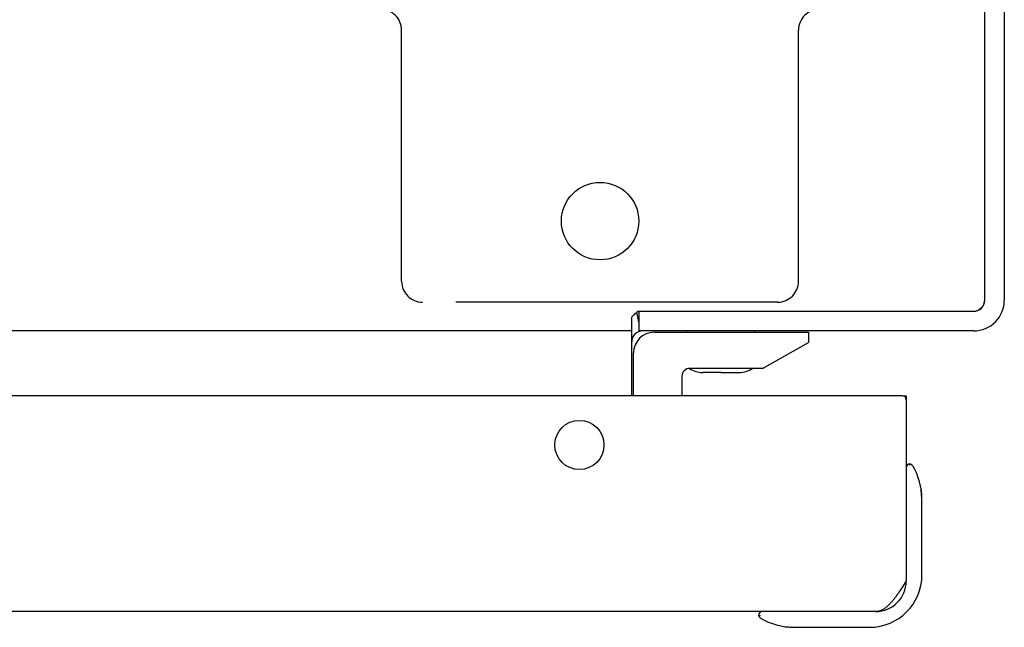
# Model space of a CAD drawing. Header units: inches. Extents: x 0 to 224, y 0 to 145.
# Tile 117 of 125: x 157.06 to 160.82, y 104.48 to 106.8. Entities that reach past the tile are written whole.
import ezdxf

# ---------------------------------------------------------------- set-up
doc = ezdxf.new("R2010")
doc.units = ezdxf.units.IN
doc.header["$LTSCALE"] = 12.302632
doc.header["$MEASUREMENT"] = 0
doc.linetypes.add('HIDDEN', pattern=[0.2, 0.1, -0.1])
doc.layers.get('0').update_dxf_attribs({"linetype": 'CONTINUOUS'})
doc.layers.add('02___PRT_ALL_AXES', color=7, linetype='CONTINUOUS')
doc.layers.add('DEFAULT_2', color=8, linetype='HIDDEN')

msp = doc.modelspace()

# ---------------------------------------------------------------- linework, layer by layer
at = {"color": 3, "linetype": 'Continuous'}
for p, q in [((160.7478, 105.7348), (160.7478, 123.6148)), ((160.8228, 123.5518), (160.8228, 105.7318)), ((159.3978, 105.3668), (159.3978, 105.6679)), ((159.407, 105.677), (159.41, 105.6798)), ((159.41, 105.6798), (159.4159, 105.6852)), ((159.4159, 105.6852), (159.4185, 105.6876)), ((159.4185, 105.6876), (159.4208, 105.6898)), ((159.4208, 105.6898), (160.7028, 105.6898)), ((159.3978, 105.6148), (148.4978, 105.6148)), ((160.7058, 105.6148), (159.4248, 105.6148)), ((160.4328, 105.3668), (148.0128, 105.3668)), ((160.4478, 105.3668), (160.4478, 104.6588)), ((160.4397, 104.6461), (160.4336, 104.6367)), ((160.4478, 104.6588), (160.4397, 104.6461)), ((160.4336, 104.6367), (160.4296, 104.6305)), ((160.3308, 104.5418), (148.1148, 104.5418))]:
    msp.add_line(p, q, dxfattribs=at)
at = {"color": 7, "linetype": 'Continuous'}
for p, q in [((159.4162, 105.6855), (159.4248, 105.6444)), ((159.4193, 105.6884), (159.4201, 105.6887)), ((159.4248, 105.6898), (159.4248, 105.6148)), ((159.4838, 105.6098), (160.0738, 105.6098)), ((159.61, 105.6148), (159.6093, 105.6098)), ((159.8685, 105.6148), (159.8693, 105.6098)), ((160.0738, 105.6098), (160.0738, 105.5708)), ((159.8978, 105.4718), (160.0738, 105.5708)), ((159.4048, 105.3668), (159.4048, 105.5308)), ((159.8978, 105.4718), (159.6208, 105.4718)), ((159.5898, 105.4408), (159.5898, 105.3668)), ((159.7393, 105.4558), (159.6693, 105.4558)), ((159.7393, 105.4558), (159.7397, 105.4558)), ((159.7397, 105.4558), (159.8093, 105.4558)), ((160.4328, 105.3668), (160.4478, 105.3668)), ((160.4619, 105.1037), (160.4615, 105.105)), ((160.4628, 105.1), (160.4619, 105.1037)), ((160.5078, 104.9711), (160.5049, 105.009)), ((160.5078, 104.6818), (160.5078, 104.9711)), ((159.8829, 104.5284), (159.8831, 104.5284)), ((159.9805, 104.4847), (160.0184, 104.4818)), ((160.0184, 104.4818), (160.3078, 104.4818))]:
    msp.add_line(p, q, dxfattribs=at)
at = {"color": 3, "linetype": 'Continuous'}
for points in [[(159.3978, 105.6679), (159.3993, 105.6695), (159.4009, 105.6711), (159.4024, 105.6726), (159.404, 105.6741), (159.4055, 105.6756), (159.407, 105.677)], [(159.4312, 105.6139), (159.4309, 105.6138), (159.4305, 105.6138), (159.4301, 105.6138), (159.4297, 105.6138), (159.4293, 105.6139), (159.4288, 105.614), (159.4283, 105.6141), (159.4278, 105.6142), (159.4273, 105.6144), (159.4267, 105.6145), (159.4262, 105.6146), (159.4257, 105.6147), (159.4252, 105.6147), (159.4248, 105.6148)], [(160.4296, 104.6305), (160.4256, 104.6244), (160.4236, 104.6214), (160.4215, 104.6184), (160.4195, 104.6155), (160.4175, 104.6125), (160.4155, 104.6096), (160.4135, 104.6068), (160.4115, 104.604), (160.4094, 104.6012), (160.4074, 104.5985), (160.4054, 104.5958), (160.4034, 104.5931), (160.4014, 104.5905), (160.3994, 104.588), (160.3973, 104.5855), (160.3953, 104.583), (160.3933, 104.5806), (160.3913, 104.5783), (160.3893, 104.576), (160.3873, 104.5738), (160.3852, 104.5717), (160.3832, 104.5696), (160.3812, 104.5676), (160.3792, 104.5656), (160.3772, 104.5637), (160.3751, 104.5619), (160.3731, 104.5602), (160.3711, 104.5585), (160.3691, 104.5569), (160.3671, 104.5554), (160.3651, 104.554), (160.363, 104.5526), (160.361, 104.5513), (160.359, 104.5501), (160.357, 104.5489), (160.355, 104.5479), (160.353, 104.5469), (160.3509, 104.546), (160.3489, 104.5452), (160.3469, 104.5445), (160.3449, 104.5439), (160.3429, 104.5433), (160.3409, 104.5428), (160.3388, 104.5425), (160.3368, 104.5422), (160.3348, 104.5419), (160.3328, 104.5418), (160.3308, 104.5418)]]:
    msp.add_lwpolyline(points, dxfattribs=at)
at = {"color": 7, "linetype": 'Continuous'}
for points in [[(159.4201, 105.6887), (159.4208, 105.6889), (159.4214, 105.6892), (159.4221, 105.6894), (159.4227, 105.6895), (159.4233, 105.6896), (159.4238, 105.6897), (159.4243, 105.6898)], [(160.4615, 105.105), (160.4612, 105.1065), (160.4611, 105.1067)], [(159.8831, 104.5284), (159.8846, 104.528), (159.8859, 104.5277), (159.8895, 104.5268)]]:
    msp.add_lwpolyline(points, dxfattribs=at)
at = {"color": 3, "linetype": 'Continuous'}
msp.add_circle((159.1978, 105.1788), 0.094, dxfattribs=at)
for centre, radius, start, end in [((160.7028, 105.7348), 0.045, 270, 360), ((160.7058, 105.7318), 0.117, 270, 360), ((159.4398, 105.5728), 0.042, 90, 180), ((160.4328, 105.3518), 0.015, 0, 90), ((160.3308, 104.6588), 0.117, 270, 360)]:
    msp.add_arc(centre, radius, start, end, dxfattribs=at)
at = {"color": 7, "linetype": 'Continuous'}
for centre, radius, start, end in [((160.7058, 105.7318), 0.042, 270, 360), ((159.4838, 105.5308), 0.079, 90, 180), ((159.6208, 105.4408), 0.031, 90, 180), ((159.6693, 105.5458), 0.09, 235.8656, 270), ((159.8093, 105.5458), 0.09, 270, 304.6434), ((160.4628, 105.0918), 0.015, 96.3796, 180), ((160.4594, 105.0918), 0.015, 30.8899, 83.6204), ((160.2578, 104.9711), 0.25, 0, 30.8899), ((160.3078, 104.6818), 0.2, 270, 360), ((159.8978, 104.5268), 0.015, 90, 173.6204), ((159.8978, 104.5301), 0.015, 186.3796, 239.1101), ((160.0184, 104.7318), 0.25, 239.1101, 270)]:
    msp.add_arc(centre, radius, start, end, dxfattribs=at)
at = {"layer": '02___PRT_ALL_AXES', "color": 7, "linetype": 'Continuous'}
for start, end in [(347.6738, 348.0893), (351.3788, 353.479)]:
    msp.add_arc((160.3078, 104.6818), 0.2, start, end, dxfattribs=at)
at = {"layer": 'DEFAULT_2', "color": 8, "linetype": 'HIDDEN'}
for p, q in [((158.5178, 105.8048), (158.5178, 106.7648)), ((160.0358, 105.8048), (160.0358, 106.7648)), ((159.9558, 105.7248), (158.5978, 105.7248))]:
    msp.add_line(p, q, dxfattribs=at)
msp.add_circle((159.2768, 106.0348), 0.148, dxfattribs=at)
for centre, start, end in [((158.4378, 106.7648), 0, 90), ((160.1158, 106.7648), 90, 180), ((158.5978, 105.8048), 180, 270), ((159.9558, 105.8048), 270, 360)]:
    msp.add_arc(centre, 0.08, start, end, dxfattribs=at)

doc.saveas('drawing.dxf')
